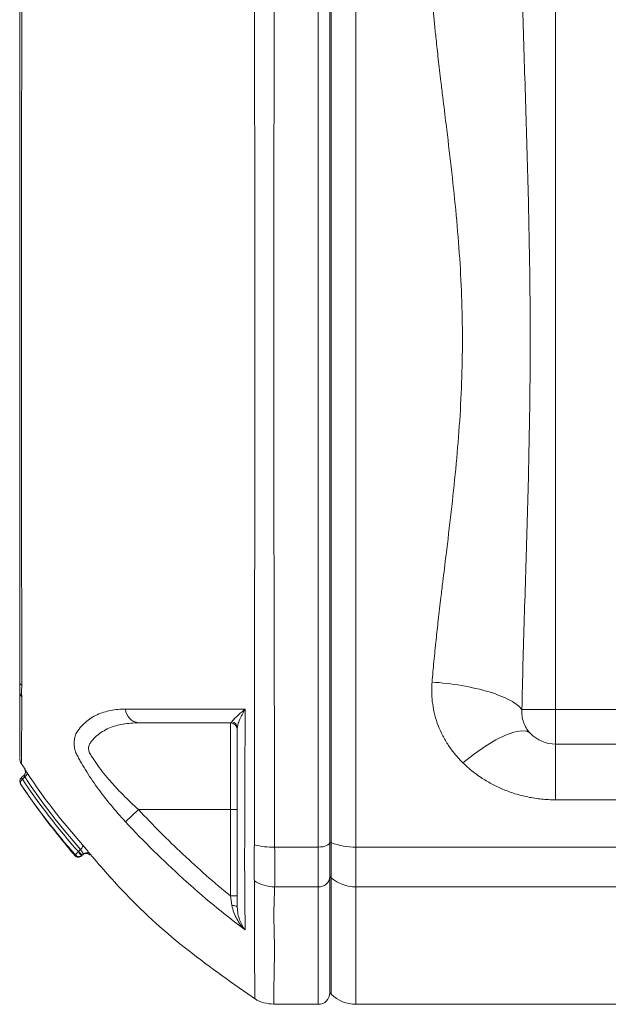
# Model space of a CAD drawing. Header units: millimetres. Extents: x 38 to 1003, y -143 to 975.
# Tile 20 of 29: x 702 to 753, y 708 to 793. Entities that reach past the tile are written whole.
import ezdxf

# ---------------------------------------------------------------- set-up
doc = ezdxf.new("R2010")
doc.units = ezdxf.units.MM

msp = doc.modelspace()

# ---------------------------------------------------------------- linework, layer by layer
at = {"color": 7, "linetype": 'Continuous', "lineweight": 15}
for p, q in [((728.263, 721.257), (728.263, 809.061)), ((731.506, 809.061), (731.506, 721.257)), ((729.263, 808.622), (729.263, 721.696)), ((729.384, 808.675), (729.384, 721.643)), ((748.763, 797.159), (748.763, 733.159)), ((745.851, 733.159), (748.763, 733.159)), ((748.763, 733.159), (748.763, 730.159)), ((720.663, 724.5), (720.663, 732)), ((748.763, 730.159), (828.326, 730.159)), ((748.763, 725.344), (748.763, 730.159)), ((702.526, 728.56), (702.923, 728.007)), ((702.841, 727.489), (702.589, 727.236)), ((702.695, 727.13), (702.897, 727.333)), ((711.599, 723.452), (712.735, 724.5)), ((712.735, 724.5), (720.663, 724.5)), ((720.663, 724.5), (721.263, 724.5)), ((720.663, 717.045), (720.663, 724.5)), ((729.263, 721.696), (729.263, 718.71)), ((729.263, 721.696), (729.384, 721.643)), ((729.384, 721.643), (729.384, 718.601)), ((707.55, 720.873), (707.724, 721.047)), ((707.55, 720.873), (707.869, 720.555)), ((707.869, 720.555), (707.967, 720.654)), ((724.489, 721.257), (728.263, 721.257)), ((728.263, 717.811), (728.263, 721.257)), ((731.506, 721.257), (731.506, 717.811)), ((729.263, 718.71), (729.263, 708.659)), ((729.384, 718.601), (729.263, 718.71)), ((720.663, 717.045), (721.263, 717.045)), ((724.489, 717.811), (728.263, 717.811)), ((729.263, 708.659), (729.384, 708.538)), ((724.411, 707.659), (728.263, 707.659)), ((731.506, 707.659), (844.642, 707.659))]:
    msp.add_line(p, q, dxfattribs=at)
at = {"color": 8, "linetype": 'Continuous', "lineweight": 15}
for p, q in [((748.763, 733.159), (826.942, 733.159)), ((702.695, 727.13), (702.589, 727.236)), ((830.874, 725.344), (748.763, 725.344)), ((731.506, 721.257), (833.385, 721.257)), ((729.384, 708.538), (729.384, 718.601)), ((728.263, 707.659), (728.263, 717.811)), ((731.506, 717.811), (835.779, 717.811)), ((731.506, 717.811), (731.506, 707.659))]:
    msp.add_line(p, q, dxfattribs=at)
at = {"color": 7, "linetype": 'Continuous', "lineweight": 15, "flags": 128}
for points in [[(740.758, 728.544), (741.744, 729.309), (742.703, 729.974), (743.609, 730.521), (744.438, 730.935), (745.168, 731.206), (745.779, 731.325), (746.254, 731.29), (746.58, 731.102)], [(702.897, 727.333), (702.954, 727.378), (703.003, 727.427), (703.044, 727.477), (703.076, 727.527), (703.096, 727.576), (703.106, 727.621), (703.104, 727.661), (703.09, 727.694)], [(707.888, 721.446), (707.904, 721.411), (707.91, 721.369), (707.904, 721.321), (707.887, 721.268), (707.859, 721.212), (707.822, 721.155), (707.776, 721.1), (707.724, 721.047)], [(728.263, 721.257), (728.458, 721.266), (728.646, 721.291), (728.819, 721.331), (728.97, 721.386), (729.095, 721.452), (729.187, 721.528), (729.244, 721.611), (729.263, 721.696)], [(720.794, 716.22), (720.891, 716.211), (720.981, 716.198), (721.062, 716.181), (721.131, 716.161), (721.188, 716.137), (721.229, 716.111), (721.255, 716.084), (721.263, 716.056)]]:
    msp.add_lwpolyline(points, dxfattribs=at)
at = {"color": 8, "linetype": 'Continuous', "lineweight": 15, "flags": 128}
msp.add_lwpolyline([(722.776, 708.161), (722.773, 708.459), (722.766, 709.464), (722.758, 711.213), (722.75, 713.667), (722.744, 715.792), (722.74, 718.254), (722.74, 718.254), (722.74, 718.254)], dxfattribs=at)
at = {"color": 7, "linetype": 'Continuous', "lineweight": 15}
for centre, radius, start, end in [((702.737, 735.532), 0.278, 189.55748, 249.30435), ((703.342, 734.781), 0.879, 180.20437, 216.88694), ((712.9, 733.296), 1.306, 184.80098, 262.69888), ((720.663, 731.4), 0.6, 0, 90), ((720.681, 731.531), 0.582, 0.85827, 78.79002), ((748.763, 733.159), 3, 223.30198, 270), ((703.463, 728.951), 1, 179.99998, 209.91465), ((702.559, 727.772), 0.4, 314.99143, 33.38979), ((724.239, 727.098), 5.846, 255.09762, 272.45561), ((731.401, 726.707), 5.451, 248.28706, 271.1), ((707.526, 720.777), 0.4, 220.33083, 315.1023), ((708.779, 721.585), 1.436, 210.21688, 228.19692), ((708.19, 720.311), 0.4, 41.17247, 135.10195), ((708.25, 720.371), 0.4, 40.99853, 135.08007), ((724.532, 721.082), 3.271, 236.68179, 269.25382), ((728.311, 718.763), 0.953, 267.10284, 356.77515), ((731.481, 720.989), 3.178, 228.72282, 270.4505), ((728.263, 708.659), 1, 270, 0), ((731.506, 710.659), 3, 225, 270)]:
    msp.add_arc(centre, radius, start, end, dxfattribs=at)
for points, knots in [([(724.489, 809.061), (724.485, 808.954), (724.487, 808.847), (724.486, 808.632), (724.486, 808.31), (724.484, 807.557), (724.481, 806.043), (724.479, 804.734), (724.473, 802.1), (724.47, 800.323), (724.462, 796.727), (724.458, 794.915), (724.45, 791.278), (724.446, 789.45), (724.434, 783.942), (724.425, 780.234), (724.413, 772.75), (724.411, 768.973), (724.411, 763.254), (724.412, 761.352), (724.415, 757.571), (724.417, 755.69), (724.426, 750.074), (724.434, 746.367), (724.45, 739.026), (724.458, 735.392), (724.47, 729.998), (724.473, 728.219), (724.479, 725.585), (724.48, 724.712), (724.483, 723.41), (724.484, 722.762), (724.486, 722.008), (724.486, 721.686), (724.487, 721.472), (724.485, 721.364), (724.489, 721.257)], [0, 0, 0, 0, 0.003906, 0.003906, 0.007813, 0.015625, 0.03125, 0.0625, 0.0625, 0.125, 0.125, 0.1875, 0.1875, 0.25, 0.25, 0.375, 0.375, 0.5, 0.5, 0.5625, 0.5625, 0.625, 0.625, 0.75, 0.75, 0.875, 0.875, 0.9375, 0.9375, 0.96875, 0.96875, 0.984375, 0.992187, 0.996094, 0.996094, 1, 1, 1, 1]), ([(722.74, 721.628), (722.74, 721.681), (722.74, 721.734), (722.74, 721.841), (722.74, 722), (722.741, 722.373), (722.741, 723.12), (722.742, 724.621), (722.743, 725.92), (722.745, 728.532), (722.747, 730.296), (722.753, 735.643), (722.756, 739.245), (722.765, 746.523), (722.768, 750.199), (722.772, 755.768), (722.773, 757.633), (722.775, 760.445), (722.775, 761.385), (722.776, 763.269), (722.776, 764.215), (722.776, 768.943), (722.772, 772.689), (722.767, 780.11), (722.764, 783.786), (722.758, 789.247), (722.757, 791.059), (722.753, 794.664), (722.751, 796.46), (722.747, 800.025), (722.745, 801.787), (722.743, 804.399), (722.743, 805.264), (722.741, 806.985), (722.741, 807.841), (722.74, 808.69)], [0, 0, 0, 0, 0.001953, 0.001953, 0.003906, 0.007813, 0.015625, 0.03125, 0.0625, 0.0625, 0.125, 0.125, 0.25, 0.25, 0.375, 0.375, 0.4375, 0.4375, 0.46875, 0.46875, 0.5, 0.5, 0.625, 0.625, 0.75, 0.75, 0.8125, 0.8125, 0.875, 0.875, 0.9375, 0.9375, 0.96875, 0.96875, 1, 1, 1, 1]), ([(729.263, 721.696), (729.263, 722.003), (729.263, 722.617), (729.263, 723.543), (729.263, 724.473), (729.263, 725.408), (729.263, 726.346), (729.263, 727.288), (729.263, 728.235), (729.263, 729.185), (729.263, 730.14), (729.263, 731.099), (729.263, 733.504), (729.263, 737.398), (729.263, 742.842), (729.263, 748.358), (729.263, 753.928), (729.263, 759.534), (729.263, 765.159), (729.263, 770.784), (729.263, 776.39), (729.263, 781.96), (729.263, 787.476), (729.263, 792.92), (729.263, 797.085), (729.263, 800.02), (729.263, 801.768), (729.263, 803.503), (729.263, 805.224), (729.263, 806.932), (729.263, 808.059), (729.263, 808.622)], [0, 0, 0, 0, 0.011374, 0.022743, 0.034108, 0.045469, 0.056828, 0.068187, 0.079546, 0.090907, 0.102271, 0.113639, 0.125012, 0.187508, 0.250008, 0.312504, 0.375005, 0.4375, 0.500001, 0.562496, 0.624997, 0.687492, 0.749993, 0.812488, 0.874989, 0.895834, 0.916665, 0.93749, 0.958316, 0.97915, 1, 1, 1, 1]), ([(745.851, 733.159), (745.879, 734.473), (745.912, 735.787), (745.983, 738.424), (746.021, 739.745), (746.141, 743.718), (746.226, 746.377), (746.379, 751.716), (746.447, 754.396), (746.542, 759.77), (746.569, 762.465), (746.569, 767.854), (746.542, 770.548), (746.447, 775.922), (746.379, 778.602), (746.226, 783.941), (746.141, 786.601), (746.021, 790.573), (745.983, 791.894), (745.912, 794.531), (745.879, 795.845), (745.851, 797.159)], [0, 0, 0, 0, 0.0625, 0.0625, 0.125, 0.125, 0.25, 0.25, 0.375, 0.375, 0.5, 0.5, 0.625, 0.625, 0.75, 0.75, 0.875, 0.875, 0.9375, 0.9375, 1, 1, 1, 1]), ([(702.463, 735.486), (702.463, 736.695), (702.463, 737.916), (702.463, 740.377), (702.463, 741.62), (702.463, 745.37), (702.463, 747.889), (702.463, 752.966), (702.463, 755.523), (702.463, 759.386), (702.463, 760.679), (702.463, 763.274), (702.463, 764.579), (702.463, 768.49), (702.463, 771.078), (702.463, 776.218), (702.463, 778.77), (702.463, 782.57), (702.463, 783.832), (702.463, 786.347), (702.463, 787.601), (702.463, 790.089), (702.463, 791.323), (702.463, 793.158), (702.463, 793.767), (702.463, 794.524), (702.463, 794.675), (702.463, 794.902), (702.463, 794.978), (702.463, 795.119), (702.463, 795.185), (702.463, 795.304), (702.463, 795.357), (702.463, 795.449), (702.463, 795.486), (702.463, 795.577), (702.463, 795.638), (702.463, 795.698)], [0, 0, 0, 0, 0.0625, 0.0625, 0.125, 0.125, 0.25, 0.25, 0.375, 0.375, 0.4375, 0.4375, 0.5, 0.5, 0.625, 0.625, 0.75, 0.75, 0.8125, 0.8125, 0.875, 0.875, 0.9375, 0.9375, 0.96875, 0.96875, 0.976563, 0.976563, 0.980469, 0.980469, 0.984375, 0.984375, 0.988281, 0.988281, 0.992188, 0.992188, 1, 1, 1, 1]), ([(702.639, 795.124), (702.637, 792.744), (702.635, 790.317), (702.631, 785.39), (702.63, 782.907), (702.624, 775.406), (702.622, 770.336), (702.622, 760.052), (702.624, 754.983), (702.629, 747.487), (702.631, 745.006), (702.635, 740.082), (702.637, 737.654), (702.639, 735.272)], [0, 0, 0, 0, 0.125, 0.125, 0.25, 0.25, 0.5, 0.5, 0.75, 0.75, 0.875, 0.875, 1, 1, 1, 1]), ([(738.087, 735.529), (738.112, 735.822), (738.163, 736.415), (738.248, 737.317), (738.339, 738.242), (738.463, 739.437), (738.634, 740.974), (738.829, 742.645), (739.057, 744.525), (739.356, 746.982), (739.747, 750.232), (740.145, 753.947), (740.569, 758.912), (740.814, 765.159), (740.569, 771.406), (740.145, 776.371), (739.747, 780.086), (739.356, 783.337), (739.057, 785.793), (738.829, 787.674), (738.634, 789.344), (738.452, 790.986), (738.308, 792.382), (738.19, 793.6), (738.121, 794.397), (738.087, 794.789)], [0, 0, 0, 0, 0.015269, 0.030897, 0.046885, 0.063234, 0.092699, 0.126224, 0.149068, 0.188991, 0.251542, 0.313892, 0.376061, 0.500003, 0.623944, 0.686113, 0.748463, 0.811014, 0.850933, 0.873779, 0.907304, 0.936768, 0.958485, 0.979562, 1, 1, 1, 1]), ([(702.463, 734.778), (702.463, 734.81), (702.463, 734.844), (702.463, 734.934), (702.463, 734.988), (702.463, 735.11), (702.463, 735.178), (702.463, 735.288), (702.463, 735.326), (702.463, 735.405), (702.463, 735.446), (702.463, 735.486)], [0, 0, 0, 0, 0.25, 0.25, 0.5, 0.5, 0.75, 0.75, 0.875, 0.875, 1, 1, 1, 1]), ([(702.639, 735.194), (702.634, 735.095), (702.63, 735.002), (702.625, 734.825), (702.624, 734.743), (702.624, 734.512), (702.628, 734.382), (702.639, 734.285)], [0, 0, 0, 0, 0.25, 0.25, 0.5, 0.5, 1, 1, 1, 1]), ([(702.639, 735.272), (702.639, 735.246), (702.639, 735.22), (702.639, 735.194), (702.639, 735.194), (702.639, 735.194), (702.639, 735.194)], [0, 0, 0, 0, 0.00008451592, 0.00008451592, 0.00008451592, 0.00008457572, 0.00008457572, 0.00008457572, 0.00008457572]), ([(740.758, 728.544), (740.678, 728.625), (740.521, 728.784), (740.3, 729.026), (740.054, 729.311), (739.788, 729.649), (739.415, 730.18), (739.004, 730.877), (738.609, 731.757), (738.315, 732.671), (738.157, 733.457), (738.084, 734.091), (738.057, 734.565), (738.057, 735.044), (738.077, 735.364), (738.087, 735.529)], [0, 0, 0, 0, 0.043735, 0.085793, 0.126212, 0.188727, 0.25203, 0.377488, 0.502309, 0.627031, 0.751378, 0.814035, 0.875719, 0.935929, 1, 1, 1, 1]), ([(738.087, 735.529), (738.912, 735.472), (739.784, 735.371), (741.485, 735.081), (742.312, 734.892), (743.763, 734.449), (744.384, 734.197), (745.333, 733.677), (745.662, 733.411), (745.851, 733.159)], [0, 0, 0, 0, 0.25, 0.25, 0.5, 0.5, 0.75, 0.75, 1, 1, 1, 1]), ([(702.463, 729.014), (702.463, 729.015), (702.463, 729.018), (702.463, 729.646), (702.463, 730.791), (702.463, 732.454), (702.463, 734.003), (702.463, 734.778)], [0, 0, 0, 0, 0.151686, 0.360886, 0.570088, 0.785044, 1, 1, 1, 1]), ([(702.639, 734.285), (702.639, 734.285), (702.639, 734.285), (702.639, 734.285), (702.639, 734.274), (702.639, 734.264), (702.639, 734.253)], [-0.00000006, -0.00000006, -0.00000006, -0.00000006, 0, 0, 0, 0.00008441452, 0.00008441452, 0.00008441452, 0.00008441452]), ([(707.325, 731.045), (707.553, 731.439), (707.826, 731.769), (708.287, 732.181), (708.449, 732.304), (708.791, 732.527), (708.97, 732.624), (709.521, 732.878), (709.91, 732.997), (710.726, 733.152), (711.156, 733.188), (711.599, 733.186)], [0, 0, 0, 0, 0.25, 0.25, 0.375, 0.375, 0.5, 0.5, 0.75, 0.75, 1, 1, 1, 1]), ([(711.599, 733.186), (713.181, 733.182), (714.833, 733.179), (718.279, 733.175), (720.075, 733.175), (721.933, 733.176)], [0, 0, 0, 0, 0.5, 0.5, 1, 1, 1, 1]), ([(720.794, 732.102), (720.829, 732.157), (720.887, 732.226), (721.035, 732.382), (721.124, 732.47), (721.323, 732.655), (721.433, 732.752), (721.67, 732.957), (721.799, 733.066), (721.933, 733.176)], [0, 0, 0, 0, 0.25, 0.25, 0.5, 0.5, 0.75, 0.75, 1, 1, 1, 1]), ([(721.263, 731.54), (721.263, 731.636), (721.285, 731.749), (721.357, 731.997), (721.407, 732.132), (721.527, 732.412), (721.596, 732.558), (721.752, 732.859), (721.839, 733.017), (721.933, 733.176)], [0, 0, 0, 0, 0.25, 0.25, 0.5, 0.5, 0.75, 0.75, 1, 1, 1, 1]), ([(746.58, 731.102), (746.323, 731.374), (746.124, 731.698), (745.873, 732.402), (745.823, 732.782), (745.851, 733.159)], [0, 0, 0, 0, 0.5, 0.5, 1, 1, 1, 1]), ([(712.735, 732), (712.272, 732), (711.823, 731.966), (710.967, 731.818), (710.557, 731.703), (709.977, 731.453), (709.789, 731.356), (709.434, 731.136), (709.266, 731.012), (708.95, 730.734), (708.802, 730.58), (708.599, 730.322), (708.529, 730.233), (708.438, 730.039), (708.411, 729.933), (708.406, 729.713), (708.427, 729.602), (708.488, 729.434), (708.514, 729.377), (708.578, 729.268), (708.61, 729.213), (708.779, 728.938), (708.926, 728.714), (709.245, 728.259), (709.415, 728.03), (709.772, 727.573), (709.959, 727.344), (710.349, 726.888), (710.551, 726.661), (710.963, 726.214), (711.174, 725.994), (711.821, 725.34), (712.27, 724.915), (712.735, 724.5)], [0, 0, 0, 0, 0.125, 0.125, 0.25, 0.25, 0.3125, 0.3125, 0.375, 0.375, 0.4375, 0.4375, 0.46875, 0.46875, 0.5, 0.5, 0.53125, 0.53125, 0.546875, 0.546875, 0.5625, 0.5625, 0.625, 0.625, 0.6875, 0.6875, 0.75, 0.75, 0.8125, 0.8125, 0.875, 0.875, 1, 1, 1, 1]), ([(720.663, 732), (719.254, 732), (717.888, 732), (715.245, 732), (713.968, 732), (712.735, 732)], [0, 0, 0, 0, 0.5, 0.5, 1, 1, 1, 1]), ([(721.263, 716.056), (721.263, 716.741), (721.263, 717.482), (721.263, 718.676), (721.263, 719.088), (721.263, 719.619), (721.263, 719.726), (721.263, 719.888), (721.263, 719.943), (721.263, 720.059), (721.263, 720.121), (721.263, 720.446), (721.263, 720.754), (721.263, 721.29), (721.263, 721.482), (721.263, 721.875), (721.263, 722.078), (721.263, 722.497), (721.263, 722.714), (721.263, 723.146), (721.263, 724.227), (721.263, 725.318), (721.263, 727.954), (721.263, 729.737), (721.263, 731.54)], [0, 0, 0, 0, 0.25, 0.25, 0.375, 0.375, 0.40625, 0.40625, 0.421875, 0.421875, 0.4375, 0.4375, 0.5, 0.5, 0.53125, 0.53125, 0.5625, 0.5625, 0.59375, 0.59375, 0.625, 0.75, 0.75, 1, 1, 1, 1]), ([(707.325, 729.409), (707.273, 729.538), (707.232, 729.676), (707.175, 729.95), (707.161, 730.088), (707.16, 730.364), (707.175, 730.503), (707.231, 730.774), (707.272, 730.908), (707.325, 731.045)], [0, 0, 0, 0, 0.25, 0.25, 0.5, 0.5, 0.75, 0.75, 1, 1, 1, 1]), ([(746.273, 731.285), (746.299, 731.299), (746.352, 731.328), (746.383, 731.319), (746.398, 731.315)], [0, 0, 0, 0, 0.505649, 1, 1, 1, 1]), ([(711.599, 723.452), (711.157, 723.93), (710.731, 724.417), (709.916, 725.406), (709.526, 725.908), (708.787, 726.928), (708.445, 727.438), (707.981, 728.192), (707.835, 728.443), (707.632, 728.81), (707.566, 728.932), (707.441, 729.172), (707.381, 729.293), (707.325, 729.409)], [0, 0, 0, 0, 0.25, 0.25, 0.5, 0.5, 0.75, 0.75, 0.875, 0.875, 0.9375, 0.9375, 1, 1, 1, 1]), ([(748.763, 725.344), (748.658, 725.346), (748.451, 725.349), (748.143, 725.361), (747.844, 725.38), (747.449, 725.414), (746.955, 725.477), (746.186, 725.617), (745.249, 725.858), (744.198, 726.244), (743.216, 726.715), (742.422, 727.193), (741.777, 727.656), (741.254, 728.079), (740.925, 728.388), (740.758, 728.544)], [0, 0, 0, 0, 0.0351244, 0.0694329, 0.102946, 0.1356859, 0.2020967, 0.2696166, 0.398164, 0.526954, 0.6478066, 0.768095, 0.8434833, 0.920695, 1, 1, 1, 1]), ([(702.592, 727.233), (702.585, 727.228), (702.548, 727.2), (702.51, 727.126), (702.481, 727.025), (702.48, 726.916), (702.508, 726.781), (702.559, 726.692), (702.59, 726.638)], [0, 0, 0, 0, 0.041058, 0.213942, 0.368258, 0.528185, 0.712674, 1, 1, 1, 1]), ([(702.695, 727.13), (702.614, 727.065), (702.56, 726.974), (702.526, 726.795), (702.544, 726.707), (702.59, 726.638)], [0, 0, 0, 0, 0.5, 0.5, 1, 1, 1, 1]), ([(702.564, 726.677), (703.31, 725.599), (704.776, 723.481), (706.418, 721.496), (707.224, 720.521)], [0, 0, 0, 0, 0.5090906, 1, 1, 1, 1]), ([(712.735, 724.5), (713.967, 723.166), (715.244, 721.877), (717.888, 719.391), (719.255, 718.193), (720.663, 717.045)], [0, 0, 0, 0, 0.5, 0.5, 1, 1, 1, 1]), ([(721.933, 714.088), (720.075, 715.492), (718.281, 716.979), (714.833, 720.105), (713.18, 721.742), (711.599, 723.452)], [0, 0, 0, 0, 0.5, 0.5, 1, 1, 1, 1]), ([(707.888, 721.446), (707.958, 721.366), (708.038, 721.275), (708.195, 721.09), (708.274, 720.996), (708.408, 720.832), (708.463, 720.763), (708.537, 720.665), (708.555, 720.637), (708.552, 720.634)], [0, 0, 0, 0, 0.25, 0.25, 0.5, 0.5, 0.75, 0.75, 1, 1, 1, 1]), ([(721.917, 722.023), (721.913, 721.847), (721.909, 721.673), (721.902, 721.337), (721.9, 721.173), (721.894, 720.695), (721.892, 720.391), (721.892, 719.834), (721.894, 719.578), (721.9, 719.23), (721.902, 719.119), (721.909, 718.912), (721.913, 718.814), (721.917, 718.725)], [0, 0, 0, 0, 0.125, 0.125, 0.25, 0.25, 0.5, 0.5, 0.75, 0.75, 0.875, 0.875, 1, 1, 1, 1]), ([(722.735, 718.349), (722.726, 718.7), (722.726, 719.14), (722.725, 719.932), (722.726, 720.213), (722.729, 720.806), (722.73, 721.119), (722.735, 721.449)], [0, 0, 0, 0, 0.5, 0.5, 0.75, 0.75, 1, 1, 1, 1]), ([(722.735, 721.449), (722.736, 721.508), (722.738, 721.568), (722.74, 721.628), (722.74, 721.628), (722.74, 721.628), (722.74, 721.628)], [0, 0, 0, 0, 0.0002029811, 0.0002029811, 0.0002029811, 0.0002030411, 0.0002030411, 0.0002030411, 0.0002030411]), ([(729.263, 718.71), (729.263, 718.75), (729.263, 718.831), (729.263, 718.965), (729.263, 719.107), (729.263, 719.258), (729.263, 719.418), (729.263, 719.587), (729.263, 719.765), (729.263, 719.99), (729.263, 720.265), (729.263, 720.597), (729.263, 720.947), (729.263, 721.312), (729.263, 721.568), (729.263, 721.696)], [0, 0, 0, 0, 0.062894, 0.125462, 0.18781, 0.250046, 0.312277, 0.374613, 0.437161, 0.500027, 0.600401, 0.700144, 0.799697, 0.899502, 1, 1, 1, 1]), ([(707.538, 720.863), (707.459, 720.794), (707.387, 720.724), (707.294, 720.62), (707.272, 720.586), (707.277, 720.574)], [0, 0, 0, 0, 0.5, 0.5, 1, 1, 1, 1]), ([(707.822, 720.515), (707.737, 720.453), (707.629, 720.427), (707.43, 720.453), (707.34, 720.502), (707.277, 720.574)], [0, 0, 0, 0, 0.5, 0.5, 1, 1, 1, 1]), ([(707.967, 720.654), (707.974, 720.66), (707.945, 720.716), (707.847, 720.874), (707.78, 720.973), (707.724, 721.047)], [0, 0, 0, 0, 0.5, 0.5, 1, 1, 1, 1]), ([(708.559, 720.634), (709.561, 719.473), (712.148, 716.477), (716.937, 712.207), (720.925, 709.436), (722.922, 708.049)], [0, 0, 0, 0, 0.239958, 0.619475, 1, 1, 1, 1]), ([(724.489, 721.257), (724.498, 720.882), (724.507, 720.528), (724.517, 719.858), (724.519, 719.542), (724.52, 718.657), (724.507, 718.178), (724.489, 717.811)], [0, 0, 0, 0, 0.25, 0.25, 0.5, 0.5, 1, 1, 1, 1]), ([(722.74, 718.254), (722.74, 718.254), (722.74, 718.254), (722.74, 718.254), (722.738, 718.285), (722.736, 718.317), (722.735, 718.349)], [-0.0000000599, -0.0000000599, -0.0000000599, -0.0000000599, 0, 0, 0, 0.0002023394, 0.0002023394, 0.0002023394, 0.0002023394]), ([(729.263, 708.659), (729.263, 708.659), (729.263, 708.446), (729.263, 709.18), (729.263, 710.984), (729.263, 714.11), (729.263, 717.176), (729.263, 718.71)], [0, 0, 0, 0, 0.0000063, 0.2500047, 0.5000032, 0.7500016, 1, 1, 1, 1]), ([(720.794, 716.22), (720.829, 716.003), (720.887, 715.799), (721.035, 715.407), (721.125, 715.219), (721.323, 714.865), (721.432, 714.698), (721.67, 714.379), (721.799, 714.228), (721.933, 714.088)], [0, 0, 0, 0, 0.25, 0.25, 0.5, 0.5, 0.75, 0.75, 1, 1, 1, 1]), ([(721.263, 716.056), (721.263, 715.851), (721.285, 715.661), (721.357, 715.295), (721.407, 715.121), (721.526, 714.795), (721.596, 714.641), (721.752, 714.351), (721.839, 714.214), (721.933, 714.088)], [0, 0, 0, 0, 0.25, 0.25, 0.5, 0.5, 0.75, 0.75, 1, 1, 1, 1]), ([(722.77, 708.153), (722.772, 708.151), (722.989, 707.957), (723.558, 707.746), (724.128, 707.697), (724.41, 707.672)], [0, 0, 0, 0, 0.0034199, 0.5057404, 1, 1, 1, 1])]:
    msp.add_open_spline(points, degree=3, knots=knots, dxfattribs=at)
at = {"color": 8, "linetype": 'Continuous', "lineweight": 15}
for points, knots in [([(702.639, 734.253), (702.638, 733.495), (702.634, 731.978), (702.629, 730.305), (702.625, 729.125), (702.622, 728.48), (702.622, 728.471), (702.622, 728.468)], [0, 0, 0, 0, 0.209225, 0.41845, 0.633409, 0.84837, 1, 1, 1, 1]), ([(702.897, 727.333), (702.895, 727.341), (702.882, 727.378), (702.862, 727.433), (702.845, 727.482), (702.843, 727.486), (702.843, 727.488)], [0, 0, 0, 0, 0.089897, 0.411996, 0.722253, 1, 1, 1, 1]), ([(702.896, 727.988), (702.898, 727.984), (702.904, 727.976), (702.963, 727.885), (703.033, 727.78), (703.08, 727.71), (703.09, 727.694)], [0, 0, 0, 0, 0.2816642, 0.5956495, 0.9129022, 1, 1, 1, 1]), ([(708.552, 720.634), (708.515, 720.597), (708.475, 720.556), (708.495, 720.576), (708.497, 720.578)], [0, 0, 0, 0, 0.914388, 1, 1, 1, 1]), ([(724.489, 717.811), (724.459, 716.956), (724.398, 715.244), (724.503, 712.491), (724.426, 709.902), (724.42, 708.004), (724.414, 707.787), (724.411, 707.68)], [0, 0, 0, 0, 0.133412, 0.266861, 0.51374, 0.761406, 1, 1, 1, 1])]:
    msp.add_open_spline(points, degree=3, knots=knots, dxfattribs=at)
at = {"color": 7, "linetype": 'Continuous', "lineweight": 15}
for points in [[(721.933, 733.176), (721.927, 729.367), (721.922, 725.643), (721.917, 722.023)], [(720.663, 732), (720.708, 732), (720.752, 732.033), (720.794, 732.102)], [(707.724, 721.047), (705.972, 723.025), (704.365, 725.121), (702.897, 727.333)], [(703.09, 727.694), (704.547, 725.498), (706.148, 723.41), (707.888, 721.446)], [(707.277, 720.574), (705.584, 722.485), (704.02, 724.512), (702.59, 726.638)], [(702.695, 727.13), (704.168, 724.927), (705.784, 722.833), (707.538, 720.863)], [(707.538, 720.863), (707.543, 720.866), (707.547, 720.869), (707.55, 720.873)], [(707.869, 720.555), (707.854, 720.541), (707.839, 720.527), (707.822, 720.515)], [(721.917, 718.725), (721.922, 716.954), (721.927, 715.408), (721.933, 714.088)], [(720.794, 716.22), (720.752, 716.491), (720.708, 716.766), (720.663, 717.045)]]:
    msp.add_open_spline(points, degree=3, dxfattribs=at)
at = {"color": 8, "linetype": 'Continuous', "lineweight": 15}
msp.add_open_spline([(707.221, 720.519), (707.221, 720.519), (707.239, 720.537), (707.277, 720.574)], degree=3, dxfattribs=at)

doc.saveas('drawing.dxf')
